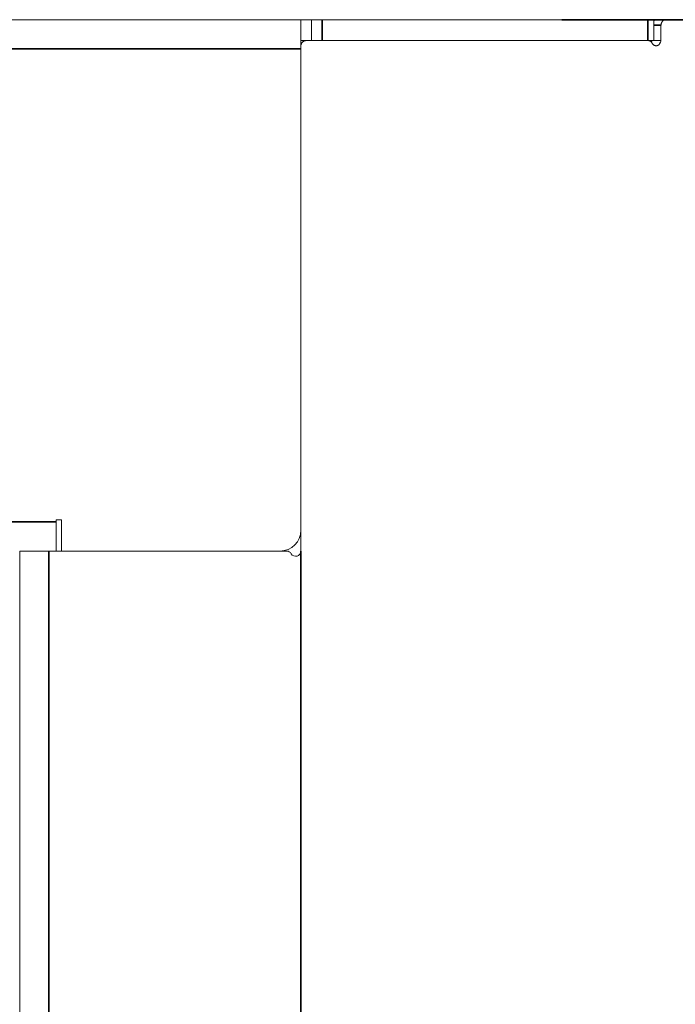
# Model space of a CAD drawing. Header units: millimetres. Extents: x 4 to 1188, y 1 to 840.
# Tile 145 of 210: x 718.5 to 727.49, y 414.25 to 427.75. Entities that reach past the tile are written whole.
import ezdxf

# ---------------------------------------------------------------- set-up
doc = ezdxf.new("R2010")
doc.units = ezdxf.units.MM
doc.layers.add('1', color=7, linetype='Continuous')
doc.styles.add('Arial Unicode MS', font='Arial Unicode MS')
doc.dimstyles.get("Standard").update_dxf_attribs({"dimtxt": 0.18, "dimasz": 0.18, "dimexe": 0.18, "dimexo": 0.0625, "dimgap": 0.09, "dimtad": 0, "dimtih": 1, "dimtoh": 1, "dimdec": 4, "dimzin": 0, "dimdsep": 46, "dimtxsty": 'Standard', "dimcen": 0.09, "dimadec": 0, "dimazin": 0, "dimtfac": 1, "dimtdec": 4, "dimtofl": 0, "dimtmove": 0, "dimatfit": 3, "dimfxl": 0, "dimtolj": 1, "dimtzin": 0, "dimarcsym": 0})

# ---------------------------------------------------------------- blocks, each defined once
blk = doc.blocks.new('_U19')
at = {"layer": '1', "color": 18, "lineweight": 35}
for p, q in [((725.929, 427.753), (752.781, 427.753)), ((750.781, 427.753), (750.781, 286.274)), ((723.352, 286.274), (752.781, 286.274))]:
    blk.add_line(p, q, dxfattribs=at)
at = {"layer": '1', "color": 18, "lineweight": 70}
for points in [[(750.781, 427.753), (751.557, 424.253), (750.005, 424.253)], [(750.781, 286.274), (750.005, 289.774), (751.557, 289.774)]]:
    blk.add_solid(points, dxfattribs=at)
at = {"layer": '1', "color": 18, "linetype": 'Continuous', "lineweight": 13, "insert": (750.026, 351.662), "char_height": 5, "attachment_point": 7, "rotation": 90, "line_spacing_factor": 1.047437, "style": 'Arial Unicode MS'}
blk.add_mtext('\\fArial Unicode MS|b0|i0;\\W1.0000;990', dxfattribs=at)

msp = doc.modelspace()

# ---------------------------------------------------------------- linework, layer by layer
at = {"layer": '1', "color": 154, "linetype": 'Continuous', "lineweight": 13}
for p, q in [((542.9238, 427.7529), (722.3524, 427.7529)), ((722.3524, 427.7529), (722.4952, 427.7529)), ((722.3524, 427.7529), (722.3524, 427.3915)), ((722.4952, 427.7529), (722.6417, 427.7529)), ((722.4952, 427.4672), (722.4952, 427.7529)), ((727.1108, 427.7529), (722.6417, 427.7529)), ((727.1108, 427.7529), (727.1938, 427.7529)), ((727.1938, 427.4672), (727.1938, 427.7529)), ((727.2352, 427.7529), (727.3587, 427.7529)), ((727.6154, 427.7529), (727.3587, 427.7529)), ((727.2905, 427.6772), (727.2905, 427.4672)), ((722.3524, 427.4672), (722.4281, 427.4672)), ((727.1121, 427.4672), (722.4281, 427.4672)), ((727.1938, 427.4672), (727.1108, 427.4672)), ((727.1938, 427.4672), (727.2905, 427.4672)), ((722.3524, 427.3915), (722.3524, 420.4672)), ((722.3524, 427.3529), (722.3524, 420.7529)), ((718.9952, 420.8958), (719.0666, 420.8958)), ((718.9952, 420.8672), (718.9952, 420.8958)), ((718.9952, 420.8672), (718.9952, 420.4672)), ((719.0666, 420.8958), (719.0666, 420.4672)), ((718.4952, 420.4672), (718.4952, 287.7529)), ((718.8952, 420.4672), (718.4952, 420.4672)), ((718.8952, 420.4672), (722.1572, 420.4672)), ((722.0666, 420.4672), (719.0666, 420.4672))]:
    msp.add_line(p, q, dxfattribs=at)
at = {"layer": '1', "color": 154, "linetype": 'Continuous', "lineweight": 35}
for p, q in [((722.6417, 427.7529), (722.6417, 427.4672)), ((727.1108, 427.4672), (727.1108, 427.7529)), ((727.1938, 427.6772), (727.2905, 427.6772)), ((722.3524, 427.3529), (542.9238, 427.3529)), ((661.2966, 420.8672), (718.9952, 420.8672)), ((718.8952, 420.4672), (718.8952, 287.7529)), ((722.3524, 420.4672), (722.3524, 287.3243))]:
    msp.add_line(p, q, dxfattribs=at)
at = {"layer": '1', "color": 154, "linetype": 'Continuous', "lineweight": 13}
for centre, radius, start, end in [((722.0666, 420.7529), 0.2857, 270, 0), ((722.1572, 420.3958), 0.0714, 30, 90), ((722.2809, 420.4672), 0.0714, 210, 0)]:
    msp.add_arc(centre, radius, start, end, dxfattribs=at)
for points, knots in [([(727.2352, 427.7529), (727.2307, 427.7529), (727.2263, 427.7524), (727.2198, 427.751), (727.2176, 427.7504), (727.2133, 427.7489), (727.2112, 427.7481), (727.205, 427.7452), (727.2011, 427.7429), (727.1961, 427.7392), (727.1949, 427.7382), (727.1936, 427.7372)], [0, 0, 0, 0, 0.2989425, 0.2989425, 0.4484137, 0.4484137, 0.597885, 0.597885, 0.8968275, 0.8968275, 1, 1, 1, 1]), ([(727.3587, 427.7529), (727.3542, 427.7529), (727.3497, 427.7524), (727.3432, 427.751), (727.3411, 427.7504), (727.3368, 427.7489), (727.3347, 427.7481), (727.3285, 427.7452), (727.3246, 427.7429), (727.319, 427.7388), (727.3172, 427.7373), (727.3137, 427.7342), (727.3121, 427.7325), (727.3073, 427.7273), (727.3045, 427.7235), (727.3014, 427.7183), (727.3008, 427.7172), (727.2996, 427.7151), (727.298, 427.7118), (727.2956, 427.7063), (727.2941, 427.7016), (727.2928, 427.6969), (727.2922, 427.6945), (727.2909, 427.6871), (727.2905, 427.6822), (727.2905, 427.6772)], [0, 0, 0, 0, 0.125, 0.125, 0.1875, 0.1875, 0.25, 0.25, 0.375, 0.375, 0.4375, 0.4375, 0.5, 0.5, 0.625, 0.625, 0.65625, 0.65625, 0.6875, 0.75, 0.8125, 0.8125, 0.875, 0.875, 1, 1, 1, 1]), ([(722.4281, 427.4672), (722.4231, 427.4672), (722.4182, 427.4667), (722.4109, 427.4653), (722.4085, 427.4647), (722.4038, 427.4632), (722.4014, 427.4624), (722.3945, 427.4595), (722.3902, 427.4572), (722.384, 427.4531), (722.382, 427.4516), (722.3781, 427.4484), (722.3763, 427.4468), (722.3711, 427.4415), (722.3679, 427.4377), (722.3645, 427.4326), (722.3638, 427.4315), (722.3625, 427.4294), (722.3607, 427.4261), (722.358, 427.4206), (722.3564, 427.4159), (722.3549, 427.4112), (722.3543, 427.4088), (722.3529, 427.4014), (722.3524, 427.3965), (722.3524, 427.3915)], [0, 0, 0, 0, 0.125, 0.125, 0.1875, 0.1875, 0.25, 0.25, 0.375, 0.375, 0.4375, 0.4375, 0.5, 0.5, 0.625, 0.625, 0.65625, 0.65625, 0.6875, 0.75, 0.8125, 0.8125, 0.875, 0.875, 1, 1, 1, 1]), ([(727.1692, 427.4295), (727.1665, 427.4353), (727.1631, 427.4404), (727.157, 427.4474), (727.1549, 427.4496), (727.1503, 427.4536), (727.1455, 427.4572), (727.1404, 427.4601), (727.135, 427.4627), (727.1322, 427.4638), (727.1266, 427.4655), (727.1238, 427.4661), (727.118, 427.467), (727.115, 427.4672), (727.1121, 427.4672)], [0, 0, 0, 0, 0.25, 0.25, 0.375, 0.375, 0.5, 0.625, 0.625, 0.75, 0.75, 0.875, 0.875, 1, 1, 1, 1]), ([(727.167, 427.4672), (727.1652, 427.4599), (727.163, 427.4528), (727.1602, 427.4453), (727.16, 427.4447), (727.1597, 427.4442)], [0, 0, 0, 0, 0.9226156, 0.9226156, 1, 1, 1, 1]), ([(727.2905, 427.4672), (727.2886, 427.4598), (727.2863, 427.4526), (727.2822, 427.4422), (727.2808, 427.4388), (727.2775, 427.4321), (727.2758, 427.4288), (727.2728, 427.4241), (727.2718, 427.4225), (727.2696, 427.4195), (727.2685, 427.418), (727.265, 427.4137), (727.2625, 427.4111), (727.2584, 427.4075), (727.257, 427.4064), (727.2541, 427.4043), (727.2496, 427.4014), (727.2448, 427.3992), (727.2397, 427.3977), (727.238, 427.3972), (727.2346, 427.3965), (727.2329, 427.3962), (727.2294, 427.3959), (727.2277, 427.3958), (727.2242, 427.3957), (727.2224, 427.3958), (727.2172, 427.3961), (727.2137, 427.3965), (727.2086, 427.3975), (727.2069, 427.3979), (727.2035, 427.3988), (727.2018, 427.3994), (727.1968, 427.4013), (727.1937, 427.4028), (727.1891, 427.4057), (727.1877, 427.4067), (727.1848, 427.4089), (727.1834, 427.4102), (727.1795, 427.414), (727.1771, 427.4168), (727.1739, 427.4213), (727.1729, 427.4229), (727.171, 427.4262), (727.1701, 427.4278), (727.1692, 427.4295)], [0, 0, 0, 0, 0.125, 0.125, 0.1875, 0.1875, 0.25, 0.25, 0.28125, 0.28125, 0.3125, 0.3125, 0.375, 0.375, 0.40625, 0.40625, 0.4375, 0.5, 0.5, 0.53125, 0.53125, 0.5625, 0.5625, 0.59375, 0.59375, 0.625, 0.625, 0.6875, 0.6875, 0.71875, 0.71875, 0.75, 0.75, 0.8125, 0.8125, 0.84375, 0.84375, 0.875, 0.875, 0.9375, 0.9375, 0.96875, 0.96875, 1, 1, 1, 1])]:
    msp.add_open_spline(points, degree=3, knots=knots, dxfattribs=at)

# ---------------------------------------------------------------- dimensions: what is measured, and where the dimension line sits
at = {"layer": '1', "color": 18, "linetype": 'Continuous', "lineweight": 13}
dim = msp.add_linear_dim(base=(750.7812, 286.2743), p1=(724.9294, 427.7529), p2=(692.6738, 286.2743), angle=90, dimstyle='Standard', override={"dimtxt": 5, "dimasz": 3.5, "dimexe": 2, "dimexo": 1, "dimgap": 2.5, "dimtad": 1, "dimtih": 0, "dimtoh": 0, "dimdec": 0, "dimlfac": 7, "dimzin": 8, "dimdsep": 44, "dimlunit": 2, "dimtxsty": 'Arial Unicode MS', "dimsah": 1, "dimse1": 0, "dimse2": 0, "dimsd1": 0, "dimsd2": 0, "dimclrd": 18, "dimclre": 18, "dimclrt": 18, "dimtol": 0, "dimtm": -0.1, "dimtfac": 0.4, "dimtdec": 2, "dimtofl": 1, "dimtmove": 0, "dimtzin": 8, "dimlwd": 35, "dimlwe": 35}, dxfattribs=at)
dim.commit()
dim.dimension.update_dxf_attribs({"geometry": '_U19', "text_midpoint": (750.7812, 357.0136), "dimtype": 160})

doc.saveas('drawing.dxf')
